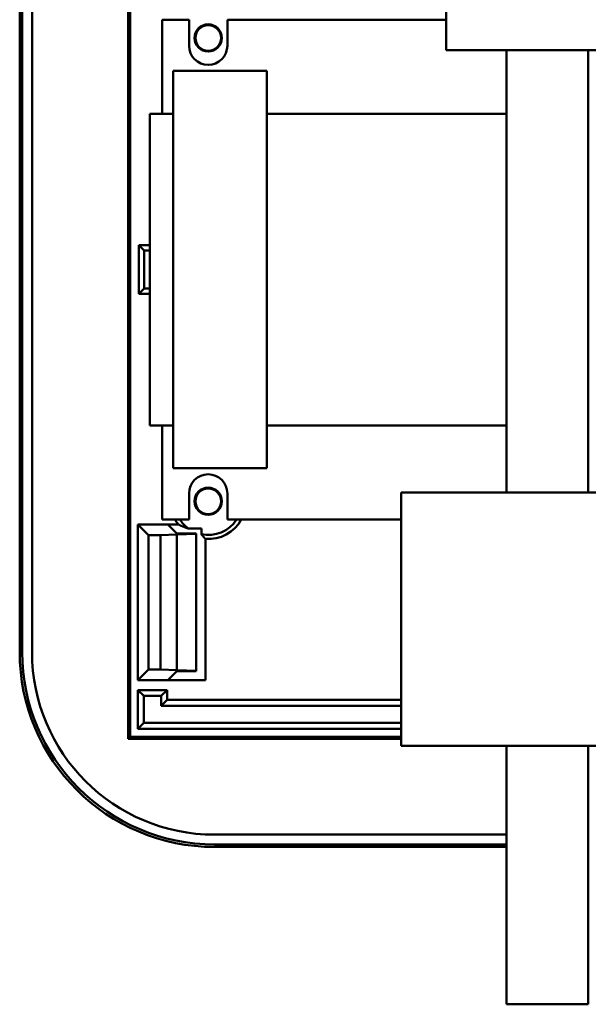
# Model space of a CAD drawing. Header units: inches. Extents: x 1.8 to 33, y 0.1 to 15.8.
# Tile 5 of 14: x 15.8 to 17.2, y 0.1 to 2.6. Entities that reach past the tile are written whole.
import ezdxf

# ---------------------------------------------------------------- set-up
doc = ezdxf.new("R2010")
doc.units = ezdxf.units.IN
doc.header["$MEASUREMENT"] = 0
doc.layers.add('Visible Edges(ANSI)', color=7, linetype='Continuous', lineweight=50)

msp = doc.modelspace()

# ---------------------------------------------------------------- linework, layer by layer
at = {"layer": 'Visible Edges(ANSI)'}
for p, q in [((16.063, 0.7592), (16.063, 4.3592)), ((16.0669, 0.7631), (16.0669, 4.3553)), ((16.068, 4.3542), (16.068, 0.7642)), ((15.785, 0.9812), (15.785, 4.1372)), ((15.7916, 4.1372), (15.7916, 0.9812)), ((15.8166, 0.9812), (15.8166, 4.1372)), ((16.879, 2.5272), (16.879, 2.9162)), ((16.2193, 2.6053), (16.1504, 2.6053)), ((16.1504, 2.6053), (16.1504, 2.3636)), ((16.2193, 2.5384), (16.2193, 2.6053)), ((16.3178, 2.6053), (16.3178, 2.5384)), ((16.879, 2.6053), (16.3178, 2.6053)), ((16.879, 2.5272), (17.409, 2.5272)), ((17.0335, 2.5272), (17.0335, 2.2086)), ((17.2435, 2.5272), (17.2435, 2.2086)), ((16.1789, 1.4536), (16.1789, 2.4736)), ((16.1789, 2.4736), (16.4189, 2.4736)), ((16.4189, 2.4736), (16.4189, 1.4536)), ((16.1189, 2.3636), (16.1789, 2.3636)), ((16.1189, 1.5636), (16.1189, 2.3636)), ((16.4189, 2.3636), (17.0335, 2.3636)), ((17.0335, 2.2086), (17.0335, 2.1496)), ((17.2435, 2.1496), (17.2435, 2.2086)), ((17.0335, 2.1496), (17.0335, 1.8048)), ((17.2435, 2.1496), (17.2435, 1.8048)), ((16.0904, 1.9011), (16.0904, 2.0261)), ((16.0904, 2.0261), (16.1189, 2.0261)), ((16.0904, 2.0261), (16.1041, 2.0124)), ((16.1041, 1.9148), (16.1041, 2.0124)), ((16.1041, 2.0124), (16.1189, 2.0124)), ((16.0904, 1.9011), (16.1041, 1.9148)), ((16.1189, 1.9011), (16.0904, 1.9011)), ((16.1189, 1.9148), (16.1041, 1.9148)), ((17.0335, 1.8048), (17.0335, 1.7459)), ((17.2435, 1.7459), (17.2435, 1.8048)), ((17.0335, 1.7459), (17.0335, 1.3912)), ((17.2435, 1.7459), (17.2435, 1.3912)), ((16.1789, 1.5636), (16.1189, 1.5636)), ((16.1504, 1.5636), (16.1504, 1.3218)), ((17.0335, 1.5636), (16.4189, 1.5636)), ((16.4189, 1.4536), (16.1789, 1.4536)), ((17.0703, 1.3912), (16.7635, 1.3912)), ((16.7635, 1.3912), (16.7635, 0.7412)), ((17.09, 1.3912), (17.0703, 1.3912)), ((17.09, 1.3912), (17.1869, 1.3912)), ((17.2066, 1.3912), (17.1869, 1.3912)), ((17.5135, 1.3912), (17.2066, 1.3912)), ((16.2193, 1.3218), (16.2193, 1.3888)), ((16.3178, 1.3888), (16.3178, 1.3218)), ((16.1504, 1.3218), (16.2193, 1.3218)), ((16.3178, 1.3218), (16.7635, 1.3218)), ((16.088, 0.9092), (16.088, 1.3092)), ((16.088, 1.3092), (16.1647, 1.3092)), ((16.088, 1.3092), (16.1153, 1.2819)), ((16.1647, 1.3092), (16.192, 1.3092)), ((16.188, 1.2859), (16.1647, 1.3092)), ((16.2177, 1.2988), (16.251, 1.2988)), ((16.251, 1.2988), (16.251, 1.284)), ((16.1153, 1.2819), (16.1463, 1.2819)), ((16.1153, 0.9365), (16.1153, 1.2819)), ((16.188, 1.2837), (16.1463, 1.2819)), ((16.1463, 1.2819), (16.1463, 0.9365)), ((16.188, 1.2859), (16.238, 1.2859)), ((16.238, 1.2848), (16.188, 1.2837)), ((16.188, 1.2837), (16.188, 1.2837)), ((16.188, 0.9348), (16.188, 1.2837)), ((16.188, 0.9348), (16.188, 1.2837)), ((16.238, 1.2848), (16.238, 1.2859)), ((16.238, 0.9337), (16.238, 1.2848)), ((16.2614, 1.272), (16.2614, 0.9092)), ((16.088, 0.9092), (16.1153, 0.9365)), ((16.1463, 0.9365), (16.1153, 0.9365)), ((16.1463, 0.9365), (16.188, 0.9348)), ((16.1647, 0.9092), (16.188, 0.9326)), ((16.188, 0.9348), (16.188, 0.9348)), ((16.188, 0.9348), (16.238, 0.9337)), ((16.188, 0.9326), (16.238, 0.9326)), ((16.238, 0.9326), (16.238, 0.9337)), ((16.1647, 0.9092), (16.088, 0.9092)), ((16.2614, 0.9092), (16.1647, 0.9092)), ((16.088, 0.7842), (16.088, 0.8842)), ((16.088, 0.8842), (16.163, 0.8842)), ((16.1033, 0.8689), (16.088, 0.8842)), ((16.1033, 0.7995), (16.1033, 0.8689)), ((16.1478, 0.8689), (16.1033, 0.8689)), ((16.163, 0.8842), (16.1478, 0.8689)), ((16.1478, 0.8439), (16.1478, 0.8689)), ((16.163, 0.8842), (16.163, 0.8592)), ((16.163, 0.8592), (16.1478, 0.8439)), ((16.7635, 0.8439), (16.1478, 0.8439)), ((16.163, 0.8592), (16.7635, 0.8592)), ((16.088, 0.7842), (16.1033, 0.7995)), ((16.7635, 0.7842), (16.088, 0.7842)), ((16.7635, 0.7995), (16.1033, 0.7995)), ((16.7635, 0.7592), (16.063, 0.7592)), ((16.0669, 0.7631), (16.068, 0.7642)), ((16.7635, 0.7631), (16.0669, 0.7631)), ((16.068, 0.7642), (16.7635, 0.7642)), ((17.0703, 0.7412), (16.7635, 0.7412)), ((17.0335, 0.7412), (17.0335, 0.0772)), ((17.0703, 0.7412), (17.09, 0.7412)), ((17.1869, 0.7412), (17.09, 0.7412)), ((17.1869, 0.7412), (17.2066, 0.7412)), ((17.5135, 0.7412), (17.2066, 0.7412)), ((17.2435, 0.7412), (17.2435, 0.0772)), ((17.0335, 0.5128), (16.285, 0.5128)), ((16.285, 0.4878), (17.0335, 0.4878)), ((17.0335, 0.4812), (16.285, 0.4812)), ((17.2435, 0.0772), (17.0335, 0.0772))]:
    msp.add_line(p, q, dxfattribs=at)
for centre, radius in [((16.2686, 2.5584), 0.035), ((16.2686, 2.5584), 0.0329), ((16.2686, 1.3688), 0.035), ((16.2686, 1.3688), 0.0329)]:
    msp.add_circle(centre, radius, dxfattribs=at)
for centre, radius, start, end in [((16.2685, 2.5384), 0.0492, 180, 0), ((16.2685, 1.3888), 0.0492, 0, 180), ((16.2686, 1.3688), 0.097, 208.9342, 217.8771), ((16.2686, 1.3688), 0.0866, 212.8285, 233.9522), ((16.2686, 1.3688), 0.0866, 258.2336, 327.1715), ((16.2686, 1.3688), 0.097, 265.7328, 331.0658), ((16.285, 0.9812), 0.5, 180, 270), ((16.285, 0.9812), 0.4934, 180, 270), ((16.285, 0.9812), 0.4684, 180, 270)]:
    msp.add_arc(centre, radius, start, end, dxfattribs=at)
for points in [[(16.192, 1.3092), (16.2049, 1.3029), (16.2177, 1.2988)], [(16.251, 1.284), (16.2558, 1.278), (16.2614, 1.272)]]:
    msp.add_open_spline(points, degree=2, dxfattribs=at)

doc.saveas('drawing.dxf')
